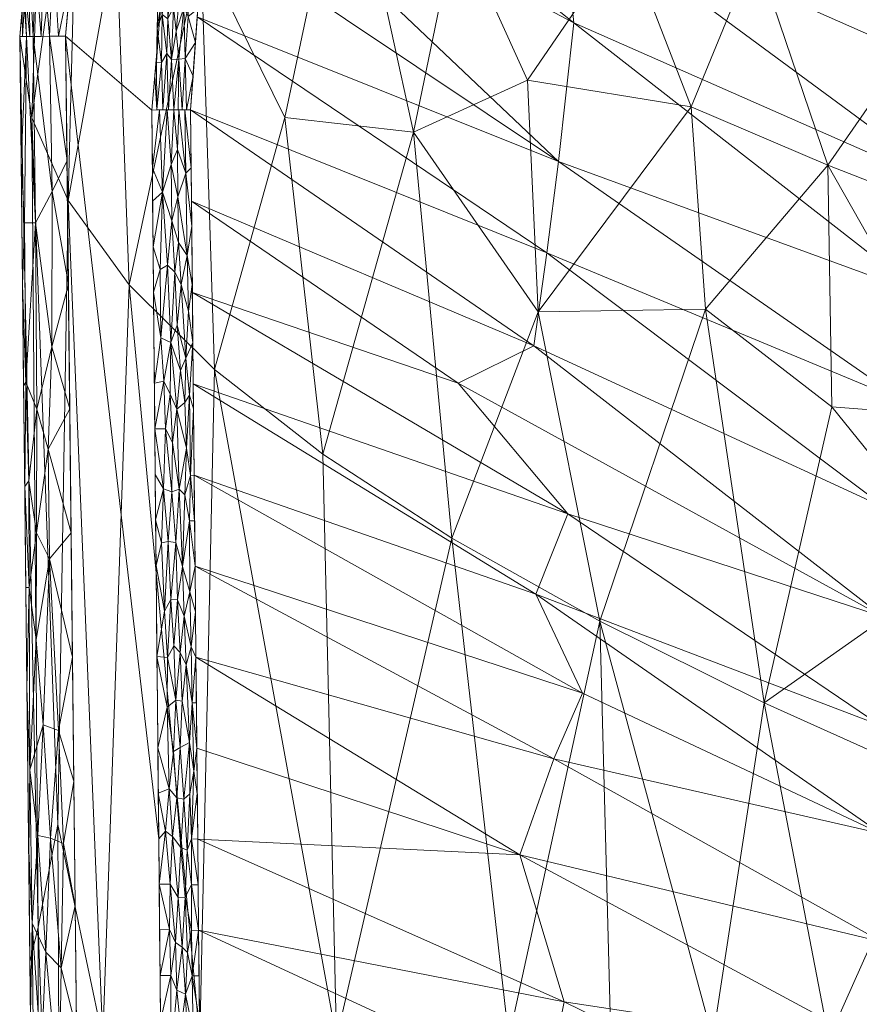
# Model space of a CAD drawing. Header units: millimetres. Extents: x -250 to 250, y 0 to 441.
# Tile 21 of 68: x -250 to -195, y 277 to 342. Entities that reach past the tile are written whole.
import ezdxf

# ---------------------------------------------------------------- set-up
doc = ezdxf.new("R2010")
doc.units = ezdxf.units.MM
doc.layers.add('A-GENM', color=13, linetype='Continuous')

# ---------------------------------------------------------------- blocks, each defined once
blk = doc.blocks.new('MODEL_CCAS0304-1000410R0 - MODEL_CCAS0304-1000410R0-442511-Preview')
at = {"layer": 'A-GENM', "lineweight": 9}
mesh = blk.add_polyface(dxfattribs=at)
corners = [(247.041, -340.465), (245.155, -170.232), (243.255, 0), (-243.255, 0), (-245.155, -170.232), (-247.041, -340.465), (-244.65, -367.738), (-234.646, -393.214), (-215.309, -412.573), (-190.53, -424.203), (-163.936, -430.701), (-136.798, -434.314), (-109.49, -436.282), (-82.131, -437.287), (-54.756, -437.735), (-27.378, -437.883), (0, -437.899), (27.378, -437.883), (54.756, -437.735), (82.131, -437.286), (109.49, -436.282), (136.798, -434.315), (163.936, -430.701), (190.53, -424.203), (215.309, -412.573), (234.646, -393.214), (244.65, -367.738), (0, -433.448), (-26.897, -433.424), (-53.793, -433.267), (-80.686, -432.8), (-107.562, -431.759), (-134.382, -429.72), (-161.015, -425.962), (-187.046, -419.183), (-211.097, -407.125), (-229.567, -387.571), (-239.116, -362.435), (-241.416, -335.641), (-241.195, -311.845), (-240.963, -288.05), (-240.73, -264.256), (-240.498, -240.461), (-240.266, -216.667), (-240.033, -192.872), (-239.801, -169.078), (-239.568, -145.283), (-236.366, -134.013), (-227.955, -125.859), (-216.627, -122.868), (-144.418, -122.842), (-72.209, -122.842), (0, -122.842), (72.209, -122.842), (144.418, -122.842), (216.627, -122.868), (227.955, -125.859), (236.367, -134.013), (239.568, -145.283), (239.801, -169.078), (240.033, -192.872), (240.266, -216.667), (240.498, -240.461), (240.73, -264.256), (240.963, -288.05), (241.195, -311.845), (241.416, -335.641), (239.116, -362.435), (229.566, -387.571), (211.097, -407.125), (187.046, -419.183), (161.015, -425.962), (134.382, -429.72), (107.562, -431.759), (80.686, -432.8), (53.793, -433.267), (26.897, -433.424)]
mesh.append_faces([[corners[k] for k in face] for face in [(47, 3, 46), (50, 3, 49), (57, 2, 56), (61, 1, 60), (34, 10, 33), (70, 23, 69)]], dxfattribs={"vtx0": -1, "vtx1": -1})
mesh.append_faces([[corners[k] for k in face] for face in [(3, 47, 48), (4, 45, 46, 3), (5, 40, 41, 4), (4, 41, 42), (4, 44, 45), (2, 57, 58), (58, 1, 2), (0, 66, 67, 26), (26, 67, 68, 25), (11, 32, 33, 10), (35, 8, 9), (15, 28, 29, 14), (28, 15, 16, 27), (25, 68, 69), (17, 75, 76, 16), (16, 76, 27), (75, 17, 18)]], dxfattribs={"vtx0": -1, "vtx2": -1})
mesh.append_faces([[corners[k] for k in face] for face in [(5, 38, 39, 40), (2, 53, 54, 55), (1, 58, 59, 60), (1, 61, 62, 63), (0, 64, 65, 66), (69, 23, 24, 25)]], dxfattribs={"vtx0": -1, "vtx3": -1})
mesh.append_faces([[corners[k] for k in face] for face in [(51, 52, 3, 50), (48, 49, 3), (43, 44, 4, 42), (55, 56, 2), (11, 12, 32), (29, 30, 14)]], dxfattribs={"vtx1": -1, "vtx2": -1})
mesh.append_faces([[corners[k] for k in face] for face in [(2, 3, 52, 53), (37, 38, 5, 6), (0, 1, 63, 64), (6, 7, 36, 37), (35, 36, 7, 8), (34, 35, 9, 10), (12, 13, 31, 32), (30, 31, 13, 14), (70, 71, 22, 23), (71, 72, 21, 22), (72, 73, 20, 21), (73, 74, 19, 20), (18, 19, 74, 75)]], dxfattribs={"vtx1": -1, "vtx3": -1})
mesh = blk.add_polyface(dxfattribs=at)
corners = [(250.04, -340.437, -2.998), (249.244, -335.139, -21.082), (246.871, -329.724, -38.992), (242.888, -324.23, -56.589), (237.324, -318.697, -73.741), (230.261, -313.167, -90.332), (221.826, -307.676, -106.285), (212.167, -302.254, -121.552), (201.437, -296.92, -136.12), (189.782, -291.687, -150), (189.637, -275, -150), (204.795, -275, -131.295), (218.107, -275, -111.45), (229.366, -275, -90.369), (238.277, -275, -68.181), (244.62, -275, -45.118), (242.514, -206.243, -45.118), (240.049, -137.51, -45.118), (237.814, -68.77, -45.118), (236.487, 0, -45.118), (242.215, 0, -24.386), (246.225, 0, -3.428), (248.147, -170.218, -3.215), (197.216, -275, -140.648), (211.451, -275, -121.373), (249.368, -280.013, -3.075), (246.907, -60.391, -3.353), (244.149, -100.716, -23.403), (247.342, -241.52, -24.129), (245.103, -170.609, -27.482), (247.547, -288.994, -30.162), (248.838, -282.288, -16.697), (241.514, -51.467, -30.315), (244.508, -43.149, -16.325), (247.527, -115.305, -3.284), (248.758, -225.116, -3.145), (247.461, -195.99, -15.146), (246.462, -144.948, -15.36)]
mesh.append_faces([[corners[k] for k in face] for face in [(23, 9, 10)]], dxfattribs={"vtx0": -1})
mesh.append_faces([[corners[k] for k in face] for face in [(19, 32, 18), (9, 23, 8), (25, 31, 35), (6, 13, 5), (35, 36, 22), (4, 14, 3), (16, 28, 15), (21, 33, 20)]], dxfattribs={"vtx0": -1, "vtx1": -1})
mesh.append_faces([[corners[k] for k in face] for face in [(15, 30, 2), (30, 31, 1), (30, 15, 28), (29, 17, 27), (28, 16, 29), (28, 36, 35), (32, 33, 27), (18, 32, 27), (36, 28, 29), (37, 36, 29), (31, 30, 28), (28, 35, 31), (27, 33, 26), (37, 22, 36), (29, 27, 37), (33, 32, 20), (34, 37, 27)]], dxfattribs={"vtx0": -1, "vtx1": -1, "vtx2": -1})
mesh.append_faces([[corners[k] for k in face] for face in [(29, 16, 17), (15, 2, 3), (7, 11, 24), (31, 25, 0), (13, 4, 5), (11, 7, 8), (27, 26, 34), (37, 34, 22), (4, 13, 14), (3, 14, 15), (7, 24, 12), (8, 23, 11)]], dxfattribs={"vtx0": -1, "vtx2": -1})
mesh.append_faces([[corners[k] for k in face] for face in [(1, 2, 30), (21, 26, 33), (17, 18, 27), (19, 20, 32), (0, 1, 31), (6, 7, 12), (12, 13, 6)]], dxfattribs={"vtx1": -1, "vtx2": -1})
mesh = blk.add_polyface(dxfattribs=at)
corners = [(193.495, -253.003, -72.466), (214.805, -261.784, -38.636), (217.653, -255.588, -34.002), (238.827, -329.696, -1.394), (221.413, -317.815, -28.895), (216.471, -320.238, -36.572), (215.621, -326.326, -37.482), (193.463, -309.624, -72.466), (192.297, -316.607, -72.466), (193.563, -260.084, -72.466), (211.6, -265.747, -43.806), (214.497, -277.396, -39.368), (215.681, -271.577, -37.392), (193.63, -267.165, -72.466), (193.9, -295.474, -72.466), (216.354, -304.016, -36.818), (193.832, -288.396, -72.466), (212.068, -249.81, -42.816), (238.073, -252.343, -1.406), (214.924, -245.35, -38.194), (193.682, -302.549, -72.466), (217.393, -287, -34.9), (193.765, -281.317, -72.466), (215.182, -293.276, -38.521), (214.856, -332.291, -37.804), (213.29, -297.558, -41.601), (238.653, -311.796, -1.405), (238.595, -305.851, -1.405), (214.264, -309.277, -40.22), (238.885, -335.663, -1.39), (191.13, -323.589, -72.466), (238.769, -323.729, -1.398), (238.711, -317.763, -1.401), (238.421, -288.019, -1.406), (238.537, -299.907, -1.405), (193.697, -274.241, -72.466), (238.479, -293.963, -1.405), (238.363, -282.073, -1.406), (238.305, -276.128, -1.406), (238.189, -264.238, -1.406), (238.247, -270.183, -1.406), (238.131, -258.291, -1.406), (193.428, -245.926, -72.466), (238.014, -246.396, -1.406)]
mesh.append_faces([[corners[k] for k in face] for face in [(14, 15, 16), (20, 28, 14), (32, 28, 31), (39, 1, 40), (31, 4, 3), (13, 10, 9), (33, 21, 36), (0, 17, 42)]], dxfattribs={"vtx0": -1, "vtx1": -1})
mesh.append_faces([[corners[k] for k in face] for face in [(0, 1, 2), (3, 4, 5), (1, 9, 10), (11, 12, 13), (17, 18, 19), (21, 22, 23), (7, 6, 5), (6, 8, 24), (16, 15, 25), (15, 14, 28), (5, 6, 29), (4, 31, 28), (4, 20, 5), (28, 32, 15), (11, 21, 33), (34, 21, 23), (23, 25, 27), (25, 23, 16), (11, 37, 12), (21, 11, 35), (2, 1, 39), (13, 12, 10), (1, 10, 40), (0, 2, 17), (20, 4, 28), (25, 15, 26), (10, 12, 38), (17, 2, 41)]], dxfattribs={"vtx0": -1, "vtx1": -1, "vtx2": -1})
mesh.append_faces([[corners[k] for k in face] for face in [(6, 7, 8), (25, 26, 27), (21, 35, 22), (21, 34, 36), (2, 39, 41), (11, 33, 37), (17, 41, 18), (19, 18, 43)]], dxfattribs={"vtx0": -1, "vtx2": -1})
mesh.append_faces([[corners[k] for k in face] for face in [(20, 7, 5), (8, 30, 24), (27, 34, 23), (22, 16, 23), (13, 35, 11), (32, 26, 15), (37, 38, 12), (38, 40, 10), (0, 9, 1)]], dxfattribs={"vtx1": -1, "vtx2": -1})
mesh = blk.add_polyface(dxfattribs=at)
corners = [(249.12, -271.286, -1.951), (248.644, -273.764, -1.083), (249.219, -282.55, -1.887), (247.516, -295.121, -0.153), (248.085, -306.335, -0.346), (248.502, -295.495, -0.703), (249.426, -304.466, -1.818), (249.567, -297.882, -3.051), (249.371, -292.563, -2.004), (246.502, -291.805), (247.181, -287.741, -0.081), (246.412, -283.695), (249.331, -276.605, -3.078), (246.176, -262.416), (247.454, -271.024, -0.228), (247.41, -260.469, -0.26), (249.449, -287.244, -3.065), (248.42, -265.973, -0.927), (249.01, -260.548, -1.974), (248.328, -255.323, -0.955), (249.212, -265.966, -3.092), (249.094, -255.328, -3.106), (248.029, -288.096, -0.424), (248.857, -288.273, -1.152), (246.249, -269.001), (246.322, -275.585), (247.328, -279.628, -0.147), (248.335, -280.636, -0.698), (248.969, -301.052, -1.12), (246.591, -299.915), (246.103, -255.831)]
mesh.append_faces([[corners[k] for k in face] for face in [(9, 10, 11), (16, 8, 7)]], dxfattribs={"vtx0": -1, "vtx1": -1})
mesh.append_faces([[corners[k] for k in face] for face in [(0, 1, 2), (3, 4, 5), (6, 7, 8), (12, 0, 2), (13, 14, 15), (14, 1, 17), (17, 0, 18), (19, 15, 17), (17, 18, 19), (18, 0, 20), (0, 17, 1), (15, 14, 17), (22, 5, 23), (8, 23, 5), (8, 16, 2), (26, 22, 27), (1, 14, 27), (23, 8, 2), (28, 8, 5), (5, 22, 3), (2, 27, 23), (22, 23, 27), (22, 10, 3), (26, 14, 25), (26, 11, 10), (14, 26, 27), (3, 10, 9), (26, 10, 22), (2, 1, 27)]], dxfattribs={"vtx0": -1, "vtx1": -1, "vtx2": -1})
mesh.append_faces([[corners[k] for k in face] for face in [(0, 12, 20), (26, 25, 11), (3, 9, 29)]], dxfattribs={"vtx0": -1, "vtx2": -1})
mesh.append_faces([[corners[k] for k in face] for face in [(14, 13, 24, 25)]], dxfattribs={"vtx0": -1, "vtx3": -1})
mesh.append_faces([[corners[k] for k in face] for face in [(20, 21, 18), (16, 12, 2), (30, 13, 15)]], dxfattribs={"vtx1": -1, "vtx2": -1})
mesh = blk.add_polyface(dxfattribs=at)
corners = [(238.709, -275.468, -0.89), (238.783, -279.093, -0.852), (239.219, -277.913, -0.491), (239.772, -278.165, -0.208), (240.164, -273.654, -0.075), (239.512, -275.602, -0.311), (240.934, -285.076), (240.905, -282.102), (240.262, -282.117, -0.071), (238.334, -279.101, -1.406), (238.363, -282.073, -1.406), (239.076, -274.588, -0.568), (239.444, -280.972, -0.374), (239.08, -280.635, -0.609), (239.246, -284.243, -0.515), (239.702, -284.218, -0.261), (238.818, -282.067, -0.847), (238.832, -285.038, -0.861), (239.143, -271.007, -0.497), (240.847, -276.153), (240.181, -279.131, -0.083), (240.876, -279.127), (239.867, -281.274, -0.184), (238.772, -271.951, -0.797), (238.305, -276.128, -1.406), (238.476, -271.666, -1.108), (238.276, -273.156, -1.406), (239.512, -287.488, -0.371), (239.115, -287.304, -0.632), (240.218, -285.08, -0.088), (240.059, -288.195, -0.141), (238.392, -285.046, -1.406), (240.817, -273.179)]
mesh.append_faces([[corners[k] for k in face] for face in [(19, 20, 21), (24, 0, 26)]], dxfattribs={"vtx0": -1, "vtx1": -1})
mesh.append_faces([[corners[k] for k in face] for face in [(0, 1, 2), (3, 4, 5), (2, 5, 11), (12, 13, 14), (2, 13, 12), (12, 14, 15), (16, 10, 17), (18, 11, 5), (8, 20, 22), (8, 21, 20), (15, 22, 12), (12, 22, 3), (0, 11, 23), (2, 12, 3), (1, 0, 24), (0, 25, 26), (0, 2, 11), (13, 2, 1), (1, 16, 13), (14, 27, 15), (16, 14, 13), (28, 14, 17), (29, 8, 22), (14, 16, 17), (30, 29, 15), (29, 22, 15), (3, 22, 20), (4, 3, 20), (3, 5, 2), (1, 10, 16), (6, 8, 29), (20, 19, 4)]], dxfattribs={"vtx0": -1, "vtx1": -1, "vtx2": -1})
mesh.append_faces([[corners[k] for k in face] for face in [(1, 24, 9), (17, 10, 31), (8, 7, 21), (4, 19, 32)]], dxfattribs={"vtx0": -1, "vtx2": -1})
mesh.append_faces([[corners[k] for k in face] for face in [(6, 7, 8), (9, 10, 1)]], dxfattribs={"vtx1": -1, "vtx2": -1})
mesh = blk.add_polyface(dxfattribs=at)
corners = [(238.781, -296.929, -1.039), (238.681, -292.472, -1.105), (238.479, -293.963, -1.406), (238.962, -294.345, -0.823), (238.925, -290.981, -0.827), (240.517, -288.549, -0.035), (240.218, -285.08, -0.088), (240.059, -288.195, -0.141), (238.421, -288.018, -1.406), (238.45, -290.991, -1.406), (238.816, -288.048, -0.907), (239.115, -287.304, -0.632), (239.319, -290.636, -0.508), (239.512, -287.488, -0.371), (239.781, -290.726, -0.254), (238.392, -285.046, -1.406), (239.842, -297.101, -0.255), (240.416, -296.638, -0.069), (239.996, -293.754, -0.181), (241.021, -293.999), (240.278, -291.309, -0.089), (239.246, -284.243, -0.515), (241.079, -299.948), (241.05, -296.974), (240.992, -291.025), (239.702, -284.218, -0.261), (238.832, -285.038, -0.861), (239.571, -294.004, -0.374), (240.963, -288.05), (240.934, -285.076), (238.508, -296.935, -1.405), (239.426, -297.028, -0.478), (239.182, -299.41, -0.674), (240.394, -299.879, -0.081)]
mesh.append_faces([[corners[k] for k in face] for face in [(24, 20, 19), (2, 1, 9)]], dxfattribs={"vtx0": -1, "vtx1": -1})
mesh.append_faces([[corners[k] for k in face] for face in [(0, 1, 2), (3, 4, 1), (5, 6, 7), (1, 0, 3), (11, 12, 13), (7, 13, 14), (13, 12, 14), (16, 17, 18), (17, 19, 20), (4, 11, 10), (21, 11, 13), (20, 24, 5), (18, 20, 14), (7, 25, 13), (10, 11, 26), (12, 11, 4), (3, 12, 4), (27, 18, 14), (27, 14, 12), (7, 14, 20), (5, 7, 20), (9, 1, 10), (10, 1, 4), (31, 3, 32), (32, 3, 0), (12, 3, 27), (5, 29, 6), (16, 18, 27), (17, 20, 18), (31, 16, 27), (3, 31, 27), (15, 10, 26), (16, 33, 17)]], dxfattribs={"vtx0": -1, "vtx1": -1, "vtx2": -1})
mesh.append_faces([[corners[k] for k in face] for face in [(0, 2, 30)]], dxfattribs={"vtx0": -1, "vtx2": -1})
mesh.append_faces([[corners[k] for k in face] for face in [(17, 22, 23, 19)]], dxfattribs={"vtx0": -1, "vtx3": -1})
mesh.append_faces([[corners[k] for k in face] for face in [(8, 9, 10), (15, 8, 10), (28, 29, 5), (24, 28, 5)]], dxfattribs={"vtx1": -1, "vtx2": -1})
mesh = blk.add_polyface(dxfattribs=at)
corners = [(216.19, -322.452, -114.392), (212.167, -302.254, -121.552), (221.826, -307.676, -106.285), (187.927, -315.572, -150), (197.013, -316.269, -140.138), (197.279, -332.049, -136.084), (248.553, -355.901, -15.976), (250.04, -340.437, -2.999), (248.831, -354.296, -3.094), (243.736, -347.21, -48.446), (242.888, -324.23, -56.589), (246.871, -329.724, -38.993), (230.261, -313.167, -90.332), (232.739, -335.144, -82.73), (224.324, -334.187, -99.077), (238.223, -346.288, -66.032), (228.71, -354.196, -83.275), (206.213, -335.85, -124.614), (216.881, -337.595, -109.849), (205.269, -322.642, -129.219), (201.437, -296.92, -136.12), (237.324, -318.697, -73.741), (188.677, -305.916, -150), (189.782, -291.687, -150), (246.158, -357.846, -30.67), (249.244, -335.139, -21.082), (183.964, -326.831, -150), (188.152, -345.239, -139.521), (202.024, -346.036, -125.355), (180.001, -338.09, -150), (184.244, -353.328, -138.116), (172.036, -346.846, -150), (210.486, -346.952, -114.895), (221.523, -347.826, -98.872), (195.024, -352.697, -129.023)]
mesh.append_faces([[corners[k] for k in face] for face in [(1, 19, 20), (29, 30, 31), (26, 27, 29), (7, 6, 25)]], dxfattribs={"vtx0": -1, "vtx1": -1})
mesh.append_faces([[corners[k] for k in face] for face in [(3, 4, 5), (12, 13, 14), (13, 15, 16), (17, 0, 18), (1, 0, 19), (4, 20, 19), (9, 15, 10), (2, 14, 0), (18, 0, 14), (15, 13, 21), (14, 13, 16), (20, 4, 22), (5, 4, 19), (19, 17, 5), (5, 27, 26), (28, 5, 17), (24, 9, 11), (32, 18, 33), (24, 25, 6), (30, 29, 27), (28, 27, 5), (33, 18, 14), (18, 32, 17), (16, 33, 14), (17, 19, 0), (28, 17, 32), (28, 34, 27)]], dxfattribs={"vtx0": -1, "vtx1": -1, "vtx2": -1})
mesh.append_faces([[corners[k] for k in face] for face in [(0, 1, 2), (6, 7, 8), (9, 10, 11), (13, 12, 21), (15, 21, 10), (24, 11, 25)]], dxfattribs={"vtx0": -1, "vtx2": -1})
mesh.append_faces([[corners[k] for k in face] for face in [(2, 12, 14), (26, 3, 5), (3, 22, 4)]], dxfattribs={"vtx1": -1, "vtx2": -1})
mesh.append_faces([[corners[k] for k in face] for face in [(22, 23, 20)]], dxfattribs={"vtx2": -1})
mesh = blk.add_polyface(dxfattribs=at)
corners = [(248.177, -313.498, -0.355), (246.771, -316.135), (247.939, -320.176, -0.211), (249.601, -340.441, -1.937), (250.04, -340.437, -2.997), (249.95, -332.327, -3.007), (248.915, -316.11, -0.882), (249.645, -317.867, -2.022), (249.019, -328.277, -0.86), (249.722, -328.272, -1.937), (247.911, -330.316, -0.162), (246.951, -332.355), (248.101, -340.455, -0.439), (249.426, -304.466, -1.818), (249.714, -311.05, -3.035), (249.64, -304.466, -3.043), (248.94, -308.026, -0.998), (248.969, -301.052, -1.12), (248.085, -306.335, -0.346), (249.434, -311.436, -1.677), (246.591, -299.915), (246.681, -308.025), (247.516, -295.121, -0.153), (246.861, -324.245), (249.161, -340.445, -0.878), (247.041, -340.465), (249.86, -324.217, -3.018), (249.787, -317.633, -3.026), (249.567, -297.882, -3.051), (249.371, -292.563, -2.004), (248.502, -295.495, -0.703)]
mesh.append_faces([[corners[k] for k in face] for face in [(26, 9, 5), (28, 13, 15), (14, 7, 27)]], dxfattribs={"vtx0": -1, "vtx1": -1})
mesh.append_faces([[corners[k] for k in face] for face in [(0, 1, 2), (2, 6, 0), (7, 8, 9), (10, 11, 12), (7, 6, 8), (16, 17, 18), (13, 16, 19), (20, 18, 22), (18, 0, 16), (8, 10, 24), (6, 2, 8), (23, 10, 2), (8, 2, 10), (9, 26, 7), (5, 9, 3), (3, 9, 8), (19, 14, 13), (19, 6, 7), (17, 16, 13), (6, 19, 16), (14, 19, 7), (29, 17, 13), (18, 17, 30), (16, 0, 6), (0, 18, 21)]], dxfattribs={"vtx0": -1, "vtx1": -1, "vtx2": -1})
mesh.append_faces([[corners[k] for k in face] for face in [(13, 14, 15), (18, 20, 21), (8, 24, 3), (10, 12, 24), (7, 26, 27), (10, 23, 11)]], dxfattribs={"vtx0": -1, "vtx2": -1})
mesh.append_faces([[corners[k] for k in face] for face in [(21, 1, 0), (1, 23, 2)]], dxfattribs={"vtx1": -1, "vtx2": -1})
mesh.append_faces([[corners[k] for k in face] for face in [(3, 4, 5), (11, 25, 12)]], dxfattribs={"vtx2": -1})
mesh = blk.add_polyface(dxfattribs=at)
corners = [(238.595, -305.851, -1.405), (238.957, -308.817, -0.972), (238.94, -304.183, -0.941), (238.624, -308.824, -1.405), (239.559, -300.226, -0.415), (239.743, -303.648, -0.332), (239.978, -300.653, -0.213), (239.848, -307.391, -0.298), (240.117, -310.715, -0.197), (240.346, -307.457, -0.112), (239.842, -297.101, -0.255), (240.582, -302.924, -0.048), (241.137, -305.897), (241.108, -302.922), (241.079, -299.948), (239.426, -297.028, -0.478), (240.775, -307.385, -0.025), (239.259, -310.51, -0.699), (239.414, -305.836, -0.544), (240.164, -303.674, -0.156), (240.394, -299.879, -0.081), (238.837, -300.59, -1.016), (238.566, -302.879, -1.405), (239.311, -302.591, -0.596), (239.182, -299.41, -0.674), (238.781, -296.929, -1.039), (240.659, -310.905, -0.048), (241.166, -308.871), (238.537, -299.907, -1.405), (239.638, -310.891, -0.43), (240.416, -296.638, -0.069), (238.508, -296.935, -1.405)]
mesh.append_faces([[corners[k] for k in face] for face in [(0, 1, 2), (4, 5, 6), (7, 8, 9), (6, 10, 4), (4, 10, 15), (11, 9, 16), (1, 17, 18), (6, 19, 20), (7, 9, 19), (2, 21, 22), (2, 1, 18), (23, 2, 18), (24, 25, 21), (26, 27, 16), (6, 5, 19), (21, 25, 28), (10, 6, 20), (15, 24, 4), (24, 23, 4), (4, 23, 5), (7, 5, 18), (19, 11, 20), (18, 29, 7), (8, 7, 29), (23, 24, 21), (5, 23, 18), (7, 19, 5), (9, 11, 19), (14, 20, 11), (26, 16, 9), (21, 2, 23), (30, 20, 14), (18, 17, 29), (12, 11, 16)]], dxfattribs={"vtx0": -1, "vtx1": -1, "vtx2": -1})
mesh.append_faces([[corners[k] for k in face] for face in [(1, 0, 3), (16, 27, 12), (21, 28, 22)]], dxfattribs={"vtx0": -1, "vtx2": -1})
mesh.append_faces([[corners[k] for k in face] for face in [(11, 12, 13, 14)]], dxfattribs={"vtx0": -1, "vtx3": -1})
mesh.append_faces([[corners[k] for k in face] for face in [(22, 0, 2), (31, 28, 25)]], dxfattribs={"vtx1": -1, "vtx2": -1})
mesh = blk.add_polyface(dxfattribs=at)
corners = [(238.955, -317.031, -1.064), (239.186, -319.447, -0.843), (239.265, -316.55, -0.745), (238.695, -316.125, -1.403), (238.9, -311.768, -1.068), (239.761, -321.591, -0.419), (239.499, -324.242, -0.613), (239.021, -322.517, -1.05), (240.625, -317.925, -0.068), (240.529, -314.821, -0.083), (240.21, -317.081, -0.186), (240.659, -310.905, -0.048), (240.346, -307.457, -0.112), (240.117, -310.715, -0.197), (241.223, -314.82), (239.783, -316.104, -0.376), (240.185, -320.455, -0.208), (239.535, -318.627, -0.547), (239.638, -310.891, -0.43), (239.158, -313.569, -0.816), (240.071, -313.925, -0.228), (238.957, -308.817, -0.972), (238.624, -308.824, -1.405), (240.833, -320.77, -0.035), (241.306, -323.743), (241.278, -320.769), (241.25, -317.794), (239.259, -310.51, -0.699), (238.737, -320.455, -1.4), (241.195, -311.845), (241.166, -308.871), (238.653, -311.796, -1.405)]
mesh.append_faces([[corners[k] for k in face] for face in [(29, 11, 14), (28, 0, 3)]], dxfattribs={"vtx0": -1, "vtx1": -1})
mesh.append_faces([[corners[k] for k in face] for face in [(0, 1, 2), (3, 0, 4), (5, 1, 6), (6, 1, 7), (8, 9, 10), (11, 12, 13), (14, 11, 9), (10, 15, 16), (15, 17, 16), (5, 17, 1), (17, 2, 1), (18, 19, 15), (15, 10, 20), (21, 22, 4), (8, 16, 23), (21, 4, 27), (28, 7, 1), (1, 0, 28), (20, 18, 15), (8, 14, 9), (9, 11, 13), (20, 9, 13), (9, 20, 10), (18, 20, 13), (16, 8, 10), (26, 8, 23), (16, 17, 5), (2, 15, 19), (15, 2, 17), (4, 0, 19), (19, 0, 2), (27, 4, 19), (19, 18, 27)]], dxfattribs={"vtx0": -1, "vtx1": -1, "vtx2": -1})
mesh.append_faces([[corners[k] for k in face] for face in [(11, 29, 30), (8, 26, 14), (4, 31, 3), (4, 22, 31)]], dxfattribs={"vtx0": -1, "vtx2": -1})
mesh.append_faces([[corners[k] for k in face] for face in [(23, 24, 25, 26)]], dxfattribs={"vtx0": -1, "vtx3": -1})
mesh = blk.add_polyface(dxfattribs=at)
corners = [(237.577, -353.833, -1.267), (213.857, -341.338, -37.133), (237.141, -359.89, -1.226), (214.856, -332.291, -37.804), (238.449, -341.719, -1.349), (215.621, -326.326, -37.482), (238.013, -347.776, -1.308), (200.308, -370.391, -36.946), (225.693, -387.765, -1.039), (204.997, -362.822, -37.719), (170.792, -386.97, -40.301), (179.219, -387.108, -36.201), (154.429, -363.829, -72.466), (208.364, -357.778, -37.098), (213.579, -355.075, -32.519), (186.136, -336.838, -72.466), (186.769, -385.774, -33.436), (203.703, -408.154, -1.014), (198.161, -377.319, -33.329), (221.859, -392.49, -1.023), (191.13, -323.589, -72.466), (164.519, -386.714, -43.165), (187.407, -416.201, -1.05), (193.216, -414.366, -1.036), (231.431, -377.252, -1.098), (157.584, -362.224, -72.466), (188.633, -330.214, -72.466), (214.717, -349.453, -33.4), (235.238, -365.677, -1.183), (182.055, -342.622, -72.466), (216.471, -320.238, -36.572), (238.885, -335.663, -1.39), (238.827, -329.696, -1.394), (163.869, -392.812, -36.553), (181.598, -418.036, -1.065), (198.459, -411.26, -1.025), (189.631, -380.289, -36.822), (160.739, -360.619, -72.466), (208.946, -405.047, -1.003), (214.189, -401.941, -0.992), (233.334, -371.465, -1.14), (177.974, -348.405, -72.466), (229.528, -383.04, -1.055), (172.512, -352.907, -72.466), (167.049, -357.41, -72.466), (218.024, -397.216, -1.008), (175.789, -419.87, -1.08), (157.358, -394.2, -37.106)]
mesh.append_faces([[corners[k] for k in face] for face in [(0, 1, 2), (8, 7, 19), (15, 27, 26), (29, 13, 15), (35, 10, 23), (25, 16, 37), (28, 14, 40), (44, 18, 43), (4, 3, 6), (37, 36, 44), (24, 9, 42)]], dxfattribs={"vtx0": -1, "vtx1": -1})
mesh.append_faces([[corners[k] for k in face] for face in [(3, 4, 5), (7, 8, 9), (10, 11, 12), (13, 14, 15), (16, 11, 17), (18, 19, 7), (1, 3, 20), (9, 24, 13), (0, 3, 1), (16, 25, 11), (1, 27, 2), (27, 1, 26), (14, 28, 27), (13, 29, 9), (21, 23, 10), (10, 35, 11), (36, 37, 16), (16, 38, 36), (14, 13, 40), (7, 9, 41), (44, 36, 18), (18, 7, 43), (36, 45, 18), (22, 21, 33), (15, 14, 27)]], dxfattribs={"vtx0": -1, "vtx1": -1, "vtx2": -1})
mesh.append_faces([[corners[k] for k in face] for face in [(3, 0, 6), (21, 22, 23), (30, 31, 32), (33, 34, 22), (16, 17, 38), (36, 38, 39), (9, 8, 42), (36, 39, 45)]], dxfattribs={"vtx0": -1, "vtx2": -1})
mesh.append_faces([[corners[k] for k in face] for face in [(20, 26, 1), (28, 2, 27), (35, 17, 11), (29, 41, 9), (41, 43, 7), (45, 19, 18), (4, 31, 5), (46, 34, 47), (24, 40, 13)]], dxfattribs={"vtx1": -1, "vtx2": -1})
mesh = blk.add_polyface(dxfattribs=at)
corners = [(240.876, -325.231, -0.035), (241.306, -323.743), (240.833, -320.77, -0.035), (238.848, -331.861, -1.392), (239.264, -335.659, -1.034), (239.186, -331.52, -0.957), (239.749, -333.055, -0.492), (239.643, -335.656, -0.679), (239.973, -335.653, -0.37), (240.724, -330.286, -0.072), (241.381, -331.838), (241.361, -329.692), (239.116, -326.151, -0.981), (239.663, -326.988, -0.513), (239.499, -324.242, -0.613), (239.922, -325.055, -0.347), (240.185, -320.455, -0.208), (239.761, -321.591, -0.419), (238.774, -324.257, -1.397), (239.021, -322.517, -1.05), (238.737, -320.455, -1.4), (240.117, -328.407, -0.267), (241.333, -326.717), (239.72, -329.976, -0.493), (240.147, -332.092, -0.268), (240.41, -335.649, -0.258), (240.388, -325.507, -0.152), (240.913, -335.645, -0.129), (241.416, -335.641), (238.811, -328.059, -1.395), (238.885, -335.663, -1.39)]
mesh.append_faces([[corners[k] for k in face] for face in [(4, 3, 30)]], dxfattribs={"vtx0": -1})
mesh.append_faces([[corners[k] for k in face] for face in [(18, 19, 20), (27, 9, 25)]], dxfattribs={"vtx0": -1, "vtx1": -1})
mesh.append_faces([[corners[k] for k in face] for face in [(0, 1, 2), (3, 4, 5), (12, 13, 14), (15, 16, 17), (13, 21, 15), (23, 5, 6), (9, 26, 21), (6, 24, 23), (21, 23, 24), (24, 6, 8), (12, 23, 13), (7, 6, 5), (14, 15, 17), (9, 21, 24), (15, 21, 26), (9, 24, 25), (15, 26, 16), (13, 15, 14), (0, 2, 26), (27, 10, 9), (22, 0, 9), (9, 0, 26), (26, 2, 16), (18, 12, 19), (29, 5, 12), (23, 12, 5), (14, 19, 12), (21, 13, 23)]], dxfattribs={"vtx0": -1, "vtx1": -1, "vtx2": -1})
mesh.append_faces([[corners[k] for k in face] for face in [(6, 7, 8), (9, 10, 11), (0, 22, 1), (24, 8, 25), (5, 29, 3), (9, 11, 22), (12, 18, 29)]], dxfattribs={"vtx0": -1, "vtx2": -1})
mesh.append_faces([[corners[k] for k in face] for face in [(4, 7, 5)]], dxfattribs={"vtx1": -1, "vtx2": -1})
mesh.append_faces([[corners[k] for k in face] for face in [(27, 28, 10)]], dxfattribs={"vtx2": -1})
mesh = blk.add_polyface(dxfattribs=at)
corners = [(239.03, -344.427, -0.992), (239.048, -341.758, -1.088), (238.411, -342.247, -1.345), (240.443, -339.339, -0.161), (240.123, -338.944, -0.292), (240.375, -341.598, -0.169), (239.246, -339.002, -0.928), (239.659, -338.956, -0.568), (239.429, -335.658, -0.88), (240.904, -345.726, -0.015), (241.004, -343.25, -0.016), (240.417, -344.412, -0.122), (239.973, -335.653, -0.37), (239.701, -335.656, -0.625), (239.321, -344.994, -0.687), (239.566, -346.308, -0.457), (239.632, -342.856, -0.523), (241.072, -340.995, -0.017), (240.841, -342.341), (241.085, -335.644, -0.085), (240.694, -335.647, -0.185), (240.775, -338.74, -0.071), (238.727, -337.858, -1.375), (239.157, -335.66, -1.135), (239.321, -342.311, -0.785), (239.817, -340.794, -0.442), (240.74, -341.885, -0.065), (238.569, -340.052, -1.36), (239.852, -344.581, -0.346), (240.01, -342.368, -0.311), (240.15, -343.894, -0.223), (240.333, -335.65, -0.278), (240.649, -344.574), (238.253, -344.442, -1.33), (241.111, -338.761, -0.016), (241.033, -340.107), (241.225, -337.874), (241.416, -335.641), (238.885, -335.663, -1.39)]
mesh.append_faces([[corners[k] for k in face] for face in [(27, 6, 22), (31, 3, 20)]], dxfattribs={"vtx0": -1, "vtx1": -1})
mesh.append_faces([[corners[k] for k in face] for face in [(0, 1, 2), (3, 4, 5), (6, 7, 8), (9, 10, 11), (14, 15, 16), (17, 10, 18), (22, 6, 23), (7, 6, 24), (7, 25, 4), (17, 26, 10), (24, 16, 25), (1, 6, 27), (28, 16, 15), (5, 29, 30), (31, 4, 3), (12, 7, 4), (11, 5, 30), (28, 30, 29), (10, 9, 32), (11, 10, 26), (16, 28, 29), (25, 16, 29), (16, 24, 14), (0, 14, 24), (1, 0, 24), (6, 1, 24), (21, 26, 17), (34, 19, 21), (34, 21, 17), (5, 11, 26), (3, 26, 21), (4, 29, 5), (4, 25, 29), (24, 25, 7), (35, 34, 17), (19, 34, 36), (26, 3, 5), (3, 21, 20)]], dxfattribs={"vtx0": -1, "vtx1": -1, "vtx2": -1})
mesh.append_faces([[corners[k] for k in face] for face in [(7, 12, 13), (6, 8, 23), (4, 31, 12), (10, 32, 18), (34, 35, 36), (17, 18, 35), (1, 27, 2)]], dxfattribs={"vtx0": -1, "vtx2": -1})
mesh.append_faces([[corners[k] for k in face] for face in [(19, 20, 21), (2, 33, 0), (13, 8, 7)]], dxfattribs={"vtx1": -1, "vtx2": -1})
mesh.append_faces([[corners[k] for k in face] for face in [(36, 37, 19), (23, 38, 22)]], dxfattribs={"vtx2": -1})
mesh = blk.add_polyface(dxfattribs=at)
corners = [(248.497, -345.204, -0.393), (248.871, -349.696, -0.774), (249.016, -344.945, -0.762), (248.13, -350.41, -0.3), (247.407, -351.13, -0.066), (247.361, -356.216, -0.164), (247.507, -340.46, -0.193), (247.832, -345.705, -0.117), (248.101, -340.455, -0.439), (249.716, -350.779, -2.276), (248.833, -354.287, -3.094), (249.437, -347.362, -3.046), (249.601, -340.441, -1.938), (249.915, -345.313, -2.243), (249.847, -340.439, -2.531), (249.38, -355.875, -2.481), (249.162, -356.141, -1.833), (248.229, -361.211, -3.142), (248.636, -358.248, -1.283), (248.558, -360.844, -1.696), (248.732, -354.378, -0.937), (248.086, -356.836, -0.572), (249.265, -352.09, -1.408), (246.488, -359.703, -0.042), (245.631, -356.551), (245.141, -362.145), (246.909, -355.613, -0.037), (246.688, -344.486), (246.336, -348.508), (249.161, -340.444, -0.878), (249.441, -345.813, -1.256), (249.717, -343.964, -1.659), (249.671, -347.991, -1.771), (245.983, -352.529), (247.041, -340.465), (248.631, -340.449, -0.658), (249.381, -340.443, -1.408), (248.794, -360.556, -2.218), (250.04, -340.437, -2.998), (247.153, -363.011, -0.477)]
mesh.append_faces([[corners[k] for k in face] for face in [(6, 7, 8), (12, 13, 14), (29, 30, 36), (36, 31, 12), (33, 4, 28), (35, 2, 29)]], dxfattribs={"vtx0": -1, "vtx1": -1})
mesh.append_faces([[corners[k] for k in face] for face in [(0, 1, 2), (3, 4, 5), (15, 9, 16), (16, 18, 19), (20, 21, 18), (20, 22, 1), (21, 3, 5), (0, 8, 7), (5, 26, 23), (26, 24, 23), (29, 2, 30), (31, 30, 32), (14, 13, 11), (16, 22, 18), (4, 7, 28), (4, 33, 26), (27, 7, 6), (0, 7, 3), (3, 7, 4), (1, 0, 3), (2, 35, 0), (21, 1, 3), (1, 22, 30), (32, 22, 9), (15, 16, 37), (9, 22, 16), (10, 9, 15), (32, 9, 13), (11, 13, 9), (31, 36, 30), (22, 32, 30), (31, 13, 12), (13, 31, 32), (5, 4, 26), (5, 39, 21), (16, 19, 37), (22, 20, 18), (1, 21, 20), (30, 2, 1)]], dxfattribs={"vtx0": -1, "vtx1": -1, "vtx2": -1})
mesh.append_faces([[corners[k] for k in face] for face in [(9, 10, 11), (15, 17, 10), (23, 24, 25)]], dxfattribs={"vtx0": -1, "vtx2": -1})
mesh.append_faces([[corners[k] for k in face] for face in [(27, 28, 7), (35, 8, 0), (33, 24, 26)]], dxfattribs={"vtx1": -1, "vtx2": -1})
mesh.append_faces([[corners[k] for k in face] for face in [(6, 34, 27), (11, 38, 14)]], dxfattribs={"vtx2": -1})

msp = doc.modelspace()

# ---------------------------------------------------------------- block references
at = {"layer": 'A-GENM', "lineweight": 9, "rotation": 180}
msp.add_blockref('MODEL_CCAS0304-1000410R0 - MODEL_CCAS0304-1000410R0-442511-Preview', (0, 0, 800), dxfattribs=at)

doc.saveas('drawing.dxf')
